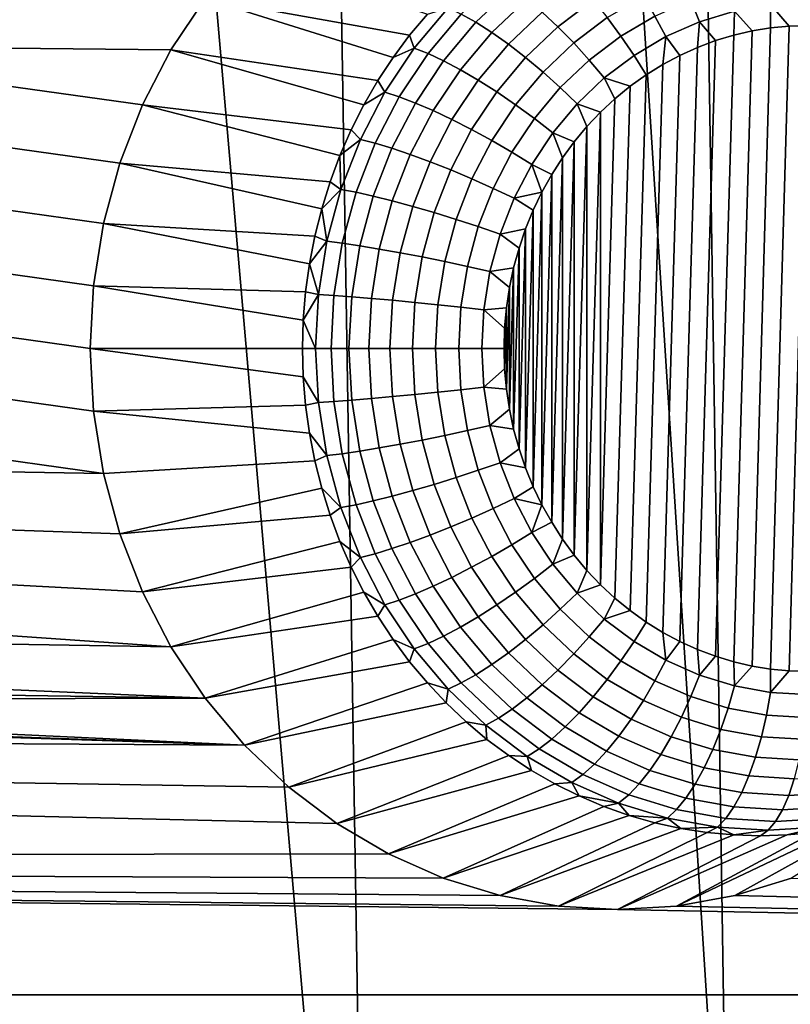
# Model space of a CAD drawing. Header units: metres. Extents: x -22 to 239, y -22 to 22.
# Tile 223 of 256: x 220.34 to 221.73, y -11.69 to -9.92. Entities that reach past the tile are written whole.
import ezdxf

# ---------------------------------------------------------------- set-up
doc = ezdxf.new("R2010")
doc.units = ezdxf.units.M
doc.layers.add('solid_10_151_033_XXX', color=7, linetype='CONTINUOUS')

msp = doc.modelspace()

# ---------------------------------------------------------------- linework, layer by layer
at = {"layer": 'solid_10_151_033_XXX'}
for points in [[(221.509644, -5.124736, 229.188583), (221.620392, -12.300325, 229.228882), (222.226196, -11.498305, 229.449387), (221.762543, -4.296438, 229.280624)], [(221.509644, -5.124736, 229.188583), (221.212708, -5.936373, 229.080505), (221.620392, -12.300325, 229.228882)], [(220.872711, -6.728633, 228.956757), (220.974655, -13.066289, 228.993851), (221.620392, -12.300325, 229.228882), (221.212708, -5.936373, 229.080505)], [(220.872711, -6.728633, 228.956757), (220.490784, -7.498912, 228.817749), (220.974655, -13.066289, 228.993851)], [(220.06813, -8.244781, 228.66391), (220.290955, -13.793871, 228.74501), (220.974655, -13.066289, 228.993851), (220.490784, -7.498912, 228.817749)], [(221.078125, -9.907588, 186.515381), (221.046265, -9.94567, 186.503799), (220.678619, -9.879889, 187.170349), (220.749466, -9.795527, 187.196121)], [(221.230667, -9.860387, 186.447739), (221.165466, -9.922379, 186.424026), (221.139145, -9.907561, 186.453049), (221.205978, -9.844003, 186.477371)], [(219.77005, -9.853551, 186.839645), (220.678619, -9.879889, 187.170349), (220.61705, -9.972219, 187.147934), (219.795609, -9.963281, 186.848953)], [(221.257065, -9.880562, 186.422241), (221.193909, -9.940626, 186.399246), (221.165466, -9.922379, 186.424026), (221.230667, -9.860387, 186.447739)], [(221.376541, -9.882643, 186.408585), (221.312958, -9.930647, 186.385437), (221.284683, -9.904136, 186.401337), (221.351166, -9.853931, 186.425537)], [(221.016556, -9.985659, 186.492981), (220.98909, -10.027418, 186.482986), (220.61705, -9.972219, 187.147934), (220.678619, -9.879889, 187.170349)], [(221.046265, -9.94567, 186.503799), (221.016556, -9.985659, 186.492981), (220.678619, -9.879889, 187.170349)], [(221.487518, -9.91134, 186.412857), (221.426331, -9.947324, 186.390594), (221.401764, -9.913978, 186.396851), (221.466568, -9.875858, 186.420441)], [(221.630798, -9.902241, 186.455795), (221.56778, -9.921562, 186.432846), (221.552094, -9.882873, 186.436371), (221.619263, -9.862279, 186.460815)], [(221.115433, -9.896461, 186.485748), (221.054596, -9.968896, 186.463608), (221.046265, -9.94567, 186.503799), (221.078125, -9.907588, 186.515381)], [(221.139145, -9.907561, 186.453049), (221.079422, -9.978683, 186.431305), (221.054596, -9.968896, 186.463608), (221.115433, -9.896461, 186.485748)], [(221.284683, -9.904136, 186.401337), (221.223892, -9.961946, 186.379211), (221.193909, -9.940626, 186.399246), (221.257065, -9.880562, 186.422241)], [(221.401764, -9.913978, 186.396851), (221.34137, -9.95958, 186.374878), (221.312958, -9.930647, 186.385437), (221.376541, -9.882643, 186.408585)], [(221.56778, -9.921562, 186.432846), (221.507187, -9.94827, 186.410797), (221.487518, -9.91134, 186.412857), (221.552094, -9.882873, 186.436371)], [(221.695557, -9.932368, 186.476303), (221.662262, -9.937819, 186.464188), (221.630798, -9.902241, 186.455795), (221.695465, -9.89055, 186.479324)], [(221.761917, -9.928057, 186.500458), (221.728806, -9.929119, 186.488403), (221.695465, -9.89055, 186.479324), (221.760941, -9.886637, 186.503159)], [(221.728806, -9.929119, 186.488403), (221.695557, -9.932368, 186.476303), (221.695465, -9.89055, 186.479324)], [(221.165466, -9.922379, 186.424026), (221.107224, -9.991748, 186.402817), (221.079422, -9.978683, 186.431305), (221.139145, -9.907561, 186.453049)], [(221.312958, -9.930647, 186.385437), (221.254837, -9.985924, 186.364288), (221.223892, -9.961946, 186.379211), (221.284683, -9.904136, 186.401337)], [(221.426331, -9.947324, 186.390594), (221.369324, -9.99037, 186.369843), (221.34137, -9.95958, 186.374878), (221.401764, -9.913978, 186.396851)], [(221.507187, -9.94827, 186.410797), (221.449799, -9.98203, 186.389908), (221.426331, -9.947324, 186.390594), (221.487518, -9.91134, 186.412857)], [(221.629105, -9.945512, 186.452118), (221.596283, -9.955446, 186.44017), (221.56778, -9.921562, 186.432846), (221.630798, -9.902241, 186.455795)], [(221.662262, -9.937819, 186.464188), (221.629105, -9.945512, 186.452118), (221.630798, -9.902241, 186.455795)], [(221.193909, -9.940626, 186.399246), (221.137466, -10.007837, 186.378708), (221.107224, -9.991748, 186.402817), (221.165466, -9.922379, 186.424026)], [(221.34137, -9.95958, 186.374878), (221.286148, -10.012092, 186.354782), (221.254837, -9.985924, 186.364288), (221.312958, -9.930647, 186.385437)], [(221.56395, -9.967608, 186.428391), (221.532242, -9.981976, 186.416855), (221.507187, -9.94827, 186.410797), (221.56778, -9.921562, 186.432846)], [(221.596283, -9.955446, 186.44017), (221.56395, -9.967608, 186.428391), (221.56778, -9.921562, 186.432846)], [(221.695557, -9.932368, 186.476303), (221.662262, -11.08018, 186.464188), (221.629105, -11.072489, 186.452118), (221.662262, -9.937819, 186.464188)], [(221.728806, -9.929119, 186.488403), (221.695557, -11.085631, 186.476303), (221.662262, -11.08018, 186.464188), (221.695557, -9.932368, 186.476303)], [(221.761917, -9.928057, 186.500458), (221.728806, -11.088881, 186.488403), (221.695557, -11.085631, 186.476303), (221.728806, -9.929119, 186.488403)], [(221.795044, -9.929119, 186.512512), (221.761917, -11.089943, 186.500458), (221.728806, -11.088881, 186.488403), (221.761917, -9.928057, 186.500458)], [(221.054596, -9.968896, 186.463608), (221.016556, -9.985659, 186.492981), (221.046265, -9.94567, 186.503799)], [(221.223892, -9.961946, 186.379211), (221.169571, -10.026636, 186.359436), (221.137466, -10.007837, 186.378708), (221.193909, -9.940626, 186.399246)], [(221.449799, -9.98203, 186.389908), (221.396301, -10.022417, 186.370438), (221.369324, -9.99037, 186.369843), (221.426331, -9.947324, 186.390594)], [(221.501419, -9.998475, 186.40564), (221.471573, -10.017042, 186.394775), (221.449799, -9.98203, 186.389908), (221.507187, -9.94827, 186.410797)], [(221.532242, -9.981976, 186.416855), (221.501419, -9.998475, 186.40564), (221.507187, -9.94827, 186.410797)], [(221.629105, -9.945512, 186.452118), (221.596283, -11.062554, 186.44017), (221.56395, -11.050392, 186.428391), (221.596283, -9.955446, 186.44017)], [(221.662262, -9.937819, 186.464188), (221.629105, -11.072489, 186.452118), (221.596283, -11.062554, 186.44017), (221.629105, -9.945512, 186.452118)], [(219.795609, -9.963281, 186.848953), (220.565674, -10.071166, 187.129227), (220.524933, -10.175818, 187.11441), (219.809509, -10.075585, 186.854019)], [(219.795609, -9.963281, 186.848953), (220.61705, -9.972219, 187.147934), (220.565674, -10.071166, 187.129227)], [(221.254837, -9.985924, 186.364288), (221.202896, -10.047779, 186.345383), (221.169571, -10.026636, 186.359436), (221.223892, -9.961946, 186.379211)], [(221.369324, -9.99037, 186.369843), (221.3172, -10.039939, 186.350876), (221.286148, -10.012092, 186.354782), (221.34137, -9.95958, 186.374878)], [(221.56395, -9.967608, 186.428391), (221.532242, -11.036025, 186.416855), (221.501419, -11.019526, 186.40564), (221.532242, -9.981976, 186.416855)], [(221.596283, -9.955446, 186.44017), (221.56395, -11.050392, 186.428391), (221.532242, -11.036025, 186.416855), (221.56395, -9.967608, 186.428391)], [(220.963928, -10.070807, 186.473831), (220.941193, -10.115679, 186.465546), (220.565674, -10.071166, 187.129227), (220.61705, -9.972219, 187.147934)], [(220.98909, -10.027418, 186.482986), (220.963928, -10.070807, 186.473831), (220.61705, -9.972219, 187.147934)], [(221.054596, -9.968896, 186.463608), (221.00177, -10.048121, 186.444382), (220.98909, -10.027418, 186.482986), (221.016556, -9.985659, 186.492981)], [(221.079422, -9.978683, 186.431305), (221.027557, -10.056473, 186.41243), (221.00177, -10.048121, 186.444382), (221.054596, -9.968896, 186.463608)], [(221.107224, -9.991748, 186.402817), (221.056625, -10.067622, 186.384399), (221.027557, -10.056473, 186.41243), (221.079422, -9.978683, 186.431305)], [(221.286148, -10.012092, 186.354782), (221.236801, -10.070852, 186.336823), (221.202896, -10.047779, 186.345383), (221.254837, -9.985924, 186.364288)], [(221.471573, -10.017042, 186.394775), (221.442871, -10.037601, 186.384338), (221.396301, -10.022417, 186.370438), (221.449799, -9.98203, 186.389908)], [(221.532242, -9.981976, 186.416855), (221.501419, -11.019526, 186.40564), (221.471573, -11.000957, 186.394775), (221.501419, -9.998475, 186.40564)], [(221.137466, -10.007837, 186.378708), (221.088455, -10.081351, 186.36087), (221.056625, -10.067622, 186.384399), (221.107224, -9.991748, 186.402817)], [(221.396301, -10.022417, 186.370438), (221.347397, -10.068923, 186.352646), (221.3172, -10.039939, 186.350876), (221.369324, -9.99037, 186.369843)], [(221.501419, -9.998475, 186.40564), (221.471573, -11.000957, 186.394775), (221.442871, -10.980399, 186.384338), (221.471573, -10.017042, 186.394775)], [(221.169571, -10.026636, 186.359436), (221.122391, -10.097393, 186.342255), (221.088455, -10.081351, 186.36087), (221.137466, -10.007837, 186.378708)], [(221.3172, -10.039939, 186.350876), (221.27063, -10.095407, 186.333923), (221.236801, -10.070852, 186.336823), (221.286148, -10.012092, 186.354782)], [(221.471573, -10.017042, 186.394775), (221.442871, -10.980399, 186.384338), (221.415512, -10.957992, 186.374374), (221.442871, -10.037601, 186.384338)], [(221.00177, -10.048121, 186.444382), (220.963928, -10.070807, 186.473831), (220.98909, -10.027418, 186.482986)], [(221.202896, -10.047779, 186.345383), (221.157791, -10.115434, 186.328964), (221.122391, -10.097393, 186.342255), (221.169571, -10.026636, 186.359436)], [(221.415512, -10.060008, 186.374374), (221.389572, -10.084173, 186.364929), (221.347397, -10.068923, 186.352646), (221.396301, -10.022417, 186.370438)], [(221.442871, -10.037601, 186.384338), (221.415512, -10.957992, 186.374374), (221.389572, -10.933826, 186.364929), (221.415512, -10.060008, 186.374374)], [(221.442871, -10.037601, 186.384338), (221.415512, -10.060008, 186.374374), (221.396301, -10.022417, 186.370438)], [(221.00177, -10.048121, 186.444382), (220.957626, -10.133143, 186.428314), (220.941193, -10.115679, 186.465546), (220.963928, -10.070807, 186.473831)], [(221.027557, -10.056473, 186.41243), (220.984192, -10.139955, 186.396652), (220.957626, -10.133143, 186.428314), (221.00177, -10.048121, 186.444382)], [(221.056625, -10.067622, 186.384399), (221.014343, -10.149047, 186.369019), (220.984192, -10.139955, 186.396652), (221.027557, -10.056473, 186.41243)], [(221.236801, -10.070852, 186.336823), (221.193954, -10.135122, 186.321228), (221.157791, -10.115434, 186.328964), (221.202896, -10.047779, 186.345383)], [(221.347397, -10.068923, 186.352646), (221.303696, -10.120963, 186.336731), (221.27063, -10.095407, 186.333923), (221.3172, -10.039939, 186.350876)], [(220.920959, -10.161881, 186.458176), (220.903259, -10.209258, 186.451752), (220.524933, -10.175818, 187.11441), (220.565674, -10.071166, 187.129227)], [(220.941193, -10.115679, 186.465546), (220.920959, -10.161881, 186.458176), (220.565674, -10.071166, 187.129227)], [(221.088455, -10.081351, 186.36087), (221.047485, -10.160243, 186.345947), (221.014343, -10.149047, 186.369019), (221.056625, -10.067622, 186.384399)], [(221.27063, -10.095407, 186.333923), (221.230179, -10.156075, 186.319199), (221.193954, -10.135122, 186.321228), (221.236801, -10.070852, 186.336823)], [(221.365143, -10.110001, 186.356033), (221.342331, -10.137373, 186.347733), (221.303696, -10.120963, 186.336731), (221.347397, -10.068923, 186.352646)], [(221.389572, -10.084173, 186.364929), (221.365143, -10.110001, 186.356033), (221.347397, -10.068923, 186.352646)], [(221.415512, -10.060008, 186.374374), (221.389572, -10.933826, 186.364929), (221.389572, -10.084173, 186.364929)], [(219.809509, -10.075585, 186.854019), (220.524933, -10.175818, 187.11441), (220.495544, -10.284422, 187.103699), (219.811493, -10.188586, 186.854736)], [(221.122391, -10.097393, 186.342255), (221.082962, -10.173326, 186.327911), (221.047485, -10.160243, 186.345947), (221.088455, -10.081351, 186.36087)], [(221.389572, -10.084173, 186.364929), (221.389572, -10.933826, 186.364929), (221.365143, -10.907999, 186.356033)], [(221.389572, -10.084173, 186.364929), (221.365143, -10.907999, 186.356033), (221.365143, -10.110001, 186.356033)], [(221.157791, -10.115434, 186.328964), (221.120087, -10.188038, 186.315231), (221.082962, -10.173326, 186.327911), (221.122391, -10.097393, 186.342255)], [(221.303696, -10.120963, 186.336731), (221.265747, -10.177883, 186.322922), (221.230179, -10.156075, 186.319199), (221.27063, -10.095407, 186.333923)], [(221.365143, -10.110001, 186.356033), (221.365143, -10.907999, 186.356033), (221.342331, -10.880628, 186.347733)], [(221.365143, -10.110001, 186.356033), (221.342331, -10.880628, 186.347733), (221.342331, -10.137373, 186.347733)], [(220.957626, -10.133143, 186.428314), (220.920959, -10.161881, 186.458176), (220.941193, -10.115679, 186.465546)], [(221.193954, -10.135122, 186.321228), (221.158127, -10.204095, 186.308182), (221.120087, -10.188038, 186.315231), (221.157791, -10.115434, 186.328964)], [(221.321182, -10.166204, 186.340042), (221.301773, -10.196414, 186.332977), (221.265747, -10.177883, 186.322922), (221.303696, -10.120963, 186.336731)], [(221.342331, -10.137373, 186.347733), (221.321182, -10.166204, 186.340042), (221.303696, -10.120963, 186.336731)], [(220.957626, -10.133143, 186.428314), (220.922684, -10.222893, 186.415604), (220.920959, -10.161881, 186.458176)], [(220.984192, -10.139955, 186.396652), (220.94989, -10.228077, 186.384155), (220.922684, -10.222893, 186.415604), (220.957626, -10.133143, 186.428314)], [(221.014343, -10.149047, 186.369019), (220.980896, -10.234998, 186.356842), (220.94989, -10.228077, 186.384155), (220.984192, -10.139955, 186.396652)], [(221.230179, -10.156075, 186.319199), (221.196365, -10.221182, 186.306885), (221.158127, -10.204095, 186.308182), (221.193954, -10.135122, 186.321228)], [(221.342331, -10.137373, 186.347733), (221.342331, -10.880628, 186.347733), (221.321182, -10.851795, 186.340042)], [(221.342331, -10.137373, 186.347733), (221.321182, -10.851795, 186.340042), (221.321182, -10.166204, 186.340042)], [(220.922684, -10.222893, 186.415604), (220.903259, -10.209258, 186.451752), (220.920959, -10.161881, 186.458176)], [(221.047485, -10.160243, 186.345947), (221.01506, -10.243521, 186.334152), (220.980896, -10.234998, 186.356842), (221.014343, -10.149047, 186.369019)], [(221.082962, -10.173326, 186.327911), (221.051758, -10.253479, 186.316559), (221.01506, -10.243521, 186.334152), (221.047485, -10.160243, 186.345947)], [(221.265747, -10.177883, 186.322922), (221.234024, -10.238967, 186.311371), (221.196365, -10.221182, 186.306885), (221.230179, -10.156075, 186.319199)], [(220.888199, -10.257649, 186.446259), (220.875793, -10.306891, 186.441742), (220.495544, -10.284422, 187.103699), (220.524933, -10.175818, 187.11441)], [(220.903259, -10.209258, 186.451752), (220.888199, -10.257649, 186.446259), (220.524933, -10.175818, 187.11441)], [(221.120087, -10.188038, 186.315231), (221.090256, -10.264679, 186.304382), (221.051758, -10.253479, 186.316559), (221.082962, -10.173326, 186.327911)], [(221.284195, -10.227878, 186.326569), (221.234024, -10.238967, 186.311371), (221.265747, -10.177883, 186.322922)], [(221.301773, -10.196414, 186.332977), (221.284195, -10.227878, 186.326569), (221.265747, -10.177883, 186.322922)], [(221.321182, -10.166204, 186.340042), (221.321182, -10.851795, 186.340042), (221.301773, -10.821586, 186.332977)], [(221.321182, -10.166204, 186.340042), (221.301773, -10.821586, 186.332977), (221.301773, -10.196414, 186.332977)], [(219.811493, -10.188586, 186.854736), (220.495544, -10.284422, 187.103699), (220.477707, -10.396064, 187.097214), (219.801559, -10.301333, 186.85112)], [(221.158127, -10.204095, 186.308182), (221.129791, -10.276901, 186.297867), (221.090256, -10.264679, 186.304382), (221.120087, -10.188038, 186.315231)], [(221.301773, -10.196414, 186.332977), (221.301773, -10.821586, 186.332977), (221.284195, -10.790122, 186.326569)], [(221.301773, -10.196414, 186.332977), (221.284195, -10.790122, 186.326569), (221.284195, -10.227878, 186.326569)], [(220.922684, -10.222893, 186.415604), (220.888199, -10.257649, 186.446259), (220.903259, -10.209258, 186.451752)], [(221.196365, -10.221182, 186.306885), (221.169601, -10.289908, 186.29715), (221.129791, -10.276901, 186.297867), (221.158127, -10.204095, 186.308182)], [(220.922684, -10.222893, 186.415604), (220.897415, -10.316239, 186.406403), (220.888199, -10.257649, 186.446259)], [(220.94989, -10.228077, 186.384155), (220.925079, -10.319732, 186.375137), (220.897415, -10.316239, 186.406403), (220.922684, -10.222893, 186.415604)], [(220.980896, -10.234998, 186.356842), (220.95668, -10.324395, 186.348022), (220.925079, -10.319732, 186.375137), (220.94989, -10.228077, 186.384155)], [(221.234024, -10.238967, 186.311371), (221.208923, -10.303447, 186.302246), (221.169601, -10.289908, 186.29715), (221.196365, -10.221182, 186.306885)], [(221.284195, -10.227878, 186.326569), (221.268494, -10.260482, 186.320862), (221.234024, -10.238967, 186.311371)], [(221.284195, -10.227878, 186.326569), (221.284195, -10.790122, 186.326569), (221.268494, -10.757519, 186.320862)], [(221.284195, -10.227878, 186.326569), (221.268494, -10.757519, 186.320862), (221.268494, -10.260482, 186.320862)], [(221.01506, -10.243521, 186.334152), (220.991623, -10.330137, 186.325623), (220.95668, -10.324395, 186.348022), (220.980896, -10.234998, 186.356842)], [(221.051758, -10.253479, 186.316559), (221.02919, -10.336846, 186.308334), (220.991623, -10.330137, 186.325623), (221.01506, -10.243521, 186.334152)], [(221.268494, -10.260482, 186.320862), (221.25473, -10.294125, 186.315857), (221.208923, -10.303447, 186.302246), (221.234024, -10.238967, 186.311371)], [(220.897415, -10.316239, 186.406403), (220.875793, -10.306891, 186.441742), (220.888199, -10.257649, 186.446259)], [(221.090256, -10.264679, 186.304382), (221.068665, -10.344392, 186.296524), (221.02919, -10.336846, 186.308334), (221.051758, -10.253479, 186.316559)], [(221.129791, -10.276901, 186.297867), (221.109283, -10.352627, 186.290405), (221.068665, -10.344392, 186.296524), (221.090256, -10.264679, 186.304382)], [(221.268494, -10.260482, 186.320862), (221.268494, -10.757519, 186.320862), (221.25473, -10.723875, 186.315857)], [(221.268494, -10.260482, 186.320862), (221.25473, -10.723875, 186.315857), (221.25473, -10.294125, 186.315857)], [(220.866119, -10.356817, 186.438217), (220.859177, -10.407258, 186.435699), (220.477707, -10.396064, 187.097214), (220.495544, -10.284422, 187.103699)], [(220.875793, -10.306891, 186.441742), (220.866119, -10.356817, 186.438217), (220.495544, -10.284422, 187.103699)], [(221.169601, -10.289908, 186.29715), (221.150253, -10.36139, 186.290115), (221.109283, -10.352627, 186.290405), (221.129791, -10.276901, 186.297867)], [(219.801559, -10.301333, 186.85112), (220.477707, -10.396064, 187.097214), (220.471756, -10.509, 187.095047), (219.779846, -10.412063, 186.843216)], [(221.208923, -10.303447, 186.302246), (221.190781, -10.370511, 186.295624), (221.150253, -10.36139, 186.290115), (221.169601, -10.289908, 186.29715)], [(221.242996, -10.328629, 186.311584), (221.233337, -10.363845, 186.30806), (221.190781, -10.370511, 186.295624), (221.208923, -10.303447, 186.302246)], [(221.25473, -10.294125, 186.315857), (221.242996, -10.328629, 186.311584), (221.208923, -10.303447, 186.302246)], [(221.25473, -10.294125, 186.315857), (221.25473, -10.723875, 186.315857), (221.242996, -10.689371, 186.311584)], [(221.25473, -10.294125, 186.315857), (221.242996, -10.689371, 186.311584), (221.242996, -10.328629, 186.311584)], [(220.897415, -10.316239, 186.406403), (220.866119, -10.356817, 186.438217), (220.875793, -10.306891, 186.441742)], [(220.897415, -10.316239, 186.406403), (220.882126, -10.412009, 186.400833), (220.866119, -10.356817, 186.438217)], [(220.925079, -10.319732, 186.375137), (220.910065, -10.413767, 186.369659), (220.882126, -10.412009, 186.400833), (220.897415, -10.316239, 186.406403)], [(220.95668, -10.324395, 186.348022), (220.942047, -10.416114, 186.342697), (220.910065, -10.413767, 186.369659), (220.925079, -10.319732, 186.375137)], [(220.991623, -10.330137, 186.325623), (220.977432, -10.419003, 186.32045), (220.942047, -10.416114, 186.342697), (220.95668, -10.324395, 186.348022)], [(221.02919, -10.336846, 186.308334), (221.015533, -10.422379, 186.30336), (220.977432, -10.419003, 186.32045), (220.991623, -10.330137, 186.325623)], [(221.068665, -10.344392, 186.296524), (221.055618, -10.426175, 186.291779), (221.015533, -10.422379, 186.30336), (221.02919, -10.336846, 186.308334)], [(221.242996, -10.328629, 186.311584), (221.242996, -10.689371, 186.311584), (221.233337, -10.654155, 186.30806)], [(221.242996, -10.328629, 186.311584), (221.233337, -10.654155, 186.30806), (221.233337, -10.363845, 186.30806)], [(220.882126, -10.412009, 186.400833), (220.859177, -10.407258, 186.435699), (220.866119, -10.356817, 186.438217)], [(221.109283, -10.352627, 186.290405), (221.096878, -10.430319, 186.285889), (221.055618, -10.426175, 186.291779), (221.068665, -10.344392, 186.296524)], [(221.150253, -10.36139, 186.290115), (221.13855, -10.434728, 186.285843), (221.096878, -10.430319, 186.285889), (221.109283, -10.352627, 186.290405)], [(221.190781, -10.370511, 186.295624), (221.179794, -10.439318, 186.291626), (221.13855, -10.434728, 186.285843), (221.150253, -10.36139, 186.290115)], [(221.225769, -10.399654, 186.305313), (221.220352, -10.435874, 186.303345), (221.179794, -10.439318, 186.291626), (221.190781, -10.370511, 186.295624)], [(221.233337, -10.363845, 186.30806), (221.225769, -10.399654, 186.305313), (221.190781, -10.370511, 186.295624)], [(221.233337, -10.363845, 186.30806), (221.233337, -10.654155, 186.30806), (221.225769, -10.618345, 186.305313)], [(221.233337, -10.363845, 186.30806), (221.225769, -10.618345, 186.305313), (221.225769, -10.399654, 186.305313)], [(220.854996, -10.458043, 186.434174), (220.853607, -10.509, 186.43367), (220.471756, -10.509, 187.095047), (220.477707, -10.396064, 187.097214)], [(220.859177, -10.407258, 186.435699), (220.854996, -10.458043, 186.434174), (220.477707, -10.396064, 187.097214)], [(220.882126, -10.412009, 186.400833), (220.854996, -10.458043, 186.434174), (220.859177, -10.407258, 186.435699)], [(221.225769, -10.399654, 186.305313), (221.225769, -10.618345, 186.305313), (221.220352, -10.582126, 186.303345)], [(221.225769, -10.399654, 186.305313), (221.220352, -10.582126, 186.303345), (221.220352, -10.435874, 186.303345)], [(219.779846, -10.412063, 186.843216), (220.471756, -10.509, 187.095047), (220.477707, -10.621936, 187.097214), (219.746628, -10.519509, 186.831116)], [(220.882126, -10.412009, 186.400833), (220.876999, -10.509, 186.398972), (220.854996, -10.458043, 186.434174)], [(220.910065, -10.413767, 186.369659), (220.905045, -10.509, 186.367844), (220.876999, -10.509, 186.398972), (220.882126, -10.412009, 186.400833)], [(220.942047, -10.416114, 186.342697), (220.937134, -10.509, 186.340912), (220.905045, -10.509, 186.367844), (220.910065, -10.413767, 186.369659)], [(220.977432, -10.419003, 186.32045), (220.972672, -10.509, 186.318726), (220.937134, -10.509, 186.340912), (220.942047, -10.416114, 186.342697)], [(221.015533, -10.422379, 186.30336), (221.010956, -10.509, 186.301697), (220.972672, -10.509, 186.318726), (220.977432, -10.419003, 186.32045)], [(221.055618, -10.426175, 186.291779), (221.051239, -10.509, 186.290176), (221.010956, -10.509, 186.301697), (221.015533, -10.422379, 186.30336)], [(221.096878, -10.430319, 186.285889), (221.092728, -10.509, 186.284378), (221.051239, -10.509, 186.290176), (221.055618, -10.426175, 186.291779)], [(221.13855, -10.434728, 186.285843), (221.134628, -10.509, 186.284424), (221.092728, -10.509, 186.284378), (221.096878, -10.430319, 186.285889)], [(221.179794, -10.439318, 186.291626), (221.176117, -10.509, 186.290298), (221.134628, -10.509, 186.284424), (221.13855, -10.434728, 186.285843)], [(221.217102, -10.47236, 186.302155), (221.216019, -10.509, 186.301758), (221.176117, -10.509, 186.290298), (221.179794, -10.439318, 186.291626)], [(221.220352, -10.435874, 186.303345), (221.217102, -10.47236, 186.302155), (221.179794, -10.439318, 186.291626)], [(221.220352, -10.435874, 186.303345), (221.220352, -10.582126, 186.303345), (221.217102, -10.545641, 186.302155)], [(221.220352, -10.435874, 186.303345), (221.217102, -10.545641, 186.302155), (221.217102, -10.47236, 186.302155)], [(220.876999, -10.509, 186.398972), (220.853607, -10.509, 186.43367), (220.854996, -10.458043, 186.434174)], [(221.217102, -10.47236, 186.302155), (221.217102, -10.545641, 186.302155), (221.216019, -10.509, 186.301758)], [(220.859177, -10.610743, 186.435699), (220.477707, -10.621936, 187.097214), (220.471756, -10.509, 187.095047), (220.854996, -10.559958, 186.434174)], [(220.853607, -10.509, 186.43367), (220.854996, -10.559958, 186.434174), (220.471756, -10.509, 187.095047)], [(220.876999, -10.509, 186.398972), (220.882126, -10.60599, 186.400833), (220.854996, -10.559958, 186.434174), (220.853607, -10.509, 186.43367)], [(220.905045, -10.509, 186.367844), (220.910065, -10.604233, 186.369659), (220.882126, -10.60599, 186.400833), (220.876999, -10.509, 186.398972)], [(220.937134, -10.509, 186.340912), (220.942047, -10.601887, 186.342697), (220.910065, -10.604233, 186.369659), (220.905045, -10.509, 186.367844)], [(220.972672, -10.509, 186.318726), (220.977432, -10.598997, 186.32045), (220.942047, -10.601887, 186.342697), (220.937134, -10.509, 186.340912)], [(221.010956, -10.509, 186.301697), (221.015533, -10.595621, 186.30336), (220.977432, -10.598997, 186.32045), (220.972672, -10.509, 186.318726)], [(221.051239, -10.509, 186.290176), (221.055618, -10.591825, 186.291779), (221.015533, -10.595621, 186.30336), (221.010956, -10.509, 186.301697)], [(221.092728, -10.509, 186.284378), (221.096878, -10.587682, 186.285889), (221.055618, -10.591825, 186.291779), (221.051239, -10.509, 186.290176)], [(221.134628, -10.509, 186.284424), (221.13855, -10.583272, 186.285843), (221.096878, -10.587682, 186.285889), (221.092728, -10.509, 186.284378)], [(221.176117, -10.509, 186.290298), (221.179794, -10.578683, 186.291626), (221.13855, -10.583272, 186.285843), (221.134628, -10.509, 186.284424)], [(221.216019, -10.509, 186.301758), (221.217102, -10.545641, 186.302155), (221.179794, -10.578683, 186.291626), (221.176117, -10.509, 186.290298)], [(219.746628, -10.519509, 186.831116), (220.477707, -10.621936, 187.097214), (220.495544, -10.733578, 187.103699), (219.702255, -10.622437, 186.814972)], [(221.217102, -10.545641, 186.302155), (221.220352, -10.582126, 186.303345), (221.179794, -10.578683, 186.291626)], [(220.882126, -10.60599, 186.400833), (220.859177, -10.610743, 186.435699), (220.854996, -10.559958, 186.434174)], [(221.096878, -10.587682, 186.285889), (221.109283, -10.665373, 186.290405), (221.068665, -10.673608, 186.296524), (221.055618, -10.591825, 186.291779)], [(221.13855, -10.583272, 186.285843), (221.150253, -10.65661, 186.290115), (221.109283, -10.665373, 186.290405), (221.096878, -10.587682, 186.285889)], [(221.179794, -10.578683, 186.291626), (221.190781, -10.647489, 186.295624), (221.150253, -10.65661, 186.290115), (221.13855, -10.583272, 186.285843)], [(221.220352, -10.582126, 186.303345), (221.225769, -10.618345, 186.305313), (221.190781, -10.647489, 186.295624), (221.179794, -10.578683, 186.291626)], [(220.910065, -10.604233, 186.369659), (220.925079, -10.698268, 186.375137), (220.897415, -10.701761, 186.406403), (220.882126, -10.60599, 186.400833)], [(220.942047, -10.601887, 186.342697), (220.95668, -10.693605, 186.348022), (220.925079, -10.698268, 186.375137), (220.910065, -10.604233, 186.369659)], [(220.977432, -10.598997, 186.32045), (220.991623, -10.687863, 186.325623), (220.95668, -10.693605, 186.348022), (220.942047, -10.601887, 186.342697)], [(221.015533, -10.595621, 186.30336), (221.02919, -10.681153, 186.308334), (220.991623, -10.687863, 186.325623), (220.977432, -10.598997, 186.32045)], [(221.055618, -10.591825, 186.291779), (221.068665, -10.673608, 186.296524), (221.02919, -10.681153, 186.308334), (221.015533, -10.595621, 186.30336)], [(219.647446, -10.719243, 186.795029), (219.702255, -10.622437, 186.814972), (220.495544, -10.733578, 187.103699)], [(220.859177, -10.610743, 186.435699), (220.866119, -10.661182, 186.438217), (220.477707, -10.621936, 187.097214)], [(220.875793, -10.711108, 186.441742), (220.495544, -10.733578, 187.103699), (220.477707, -10.621936, 187.097214), (220.866119, -10.661182, 186.438217)], [(220.882126, -10.60599, 186.400833), (220.897415, -10.701761, 186.406403), (220.866119, -10.661182, 186.438217), (220.859177, -10.610743, 186.435699)], [(221.225769, -10.618345, 186.305313), (221.233337, -10.654155, 186.30806), (221.190781, -10.647489, 186.295624)], [(221.150253, -10.65661, 186.290115), (221.169601, -10.728091, 186.29715), (221.129791, -10.741098, 186.297867), (221.109283, -10.665373, 186.290405)], [(221.190781, -10.647489, 186.295624), (221.208923, -10.714554, 186.302246), (221.169601, -10.728091, 186.29715), (221.150253, -10.65661, 186.290115)], [(221.233337, -10.654155, 186.30806), (221.242996, -10.689371, 186.311584), (221.208923, -10.714554, 186.302246), (221.190781, -10.647489, 186.295624)], [(220.897415, -10.701761, 186.406403), (220.875793, -10.711108, 186.441742), (220.866119, -10.661182, 186.438217)], [(221.068665, -10.673608, 186.296524), (221.090256, -10.753321, 186.304382), (221.051758, -10.764521, 186.316559), (221.02919, -10.681153, 186.308334)], [(221.109283, -10.665373, 186.290405), (221.129791, -10.741098, 186.297867), (221.090256, -10.753321, 186.304382), (221.068665, -10.673608, 186.296524)], [(220.95668, -10.693605, 186.348022), (220.980896, -10.783002, 186.356842), (220.94989, -10.789923, 186.384155), (220.925079, -10.698268, 186.375137)], [(220.991623, -10.687863, 186.325623), (221.01506, -10.774479, 186.334152), (220.980896, -10.783002, 186.356842), (220.95668, -10.693605, 186.348022)], [(221.02919, -10.681153, 186.308334), (221.051758, -10.764521, 186.316559), (221.01506, -10.774479, 186.334152), (220.991623, -10.687863, 186.325623)], [(221.242996, -10.689371, 186.311584), (221.25473, -10.723875, 186.315857), (221.208923, -10.714554, 186.302246)], [(220.875793, -10.711108, 186.441742), (220.888199, -10.76035, 186.446259), (220.524933, -10.842181, 187.11441), (220.495544, -10.733578, 187.103699)], [(220.897415, -10.701761, 186.406403), (220.922684, -10.795108, 186.415604), (220.888199, -10.76035, 186.446259), (220.875793, -10.711108, 186.441742)], [(220.925079, -10.698268, 186.375137), (220.94989, -10.789923, 186.384155), (220.922684, -10.795108, 186.415604), (220.897415, -10.701761, 186.406403)], [(219.647446, -10.719243, 186.795029), (220.495544, -10.733578, 187.103699), (220.524933, -10.842181, 187.11441), (219.582642, -10.80911, 186.771439)], [(221.169601, -10.728091, 186.29715), (221.196365, -10.796818, 186.306885), (221.158127, -10.813905, 186.308182), (221.129791, -10.741098, 186.297867)], [(221.208923, -10.714554, 186.302246), (221.234024, -10.779034, 186.311371), (221.196365, -10.796818, 186.306885), (221.169601, -10.728091, 186.29715)], [(221.25473, -10.723875, 186.315857), (221.268494, -10.757519, 186.320862), (221.234024, -10.779034, 186.311371), (221.208923, -10.714554, 186.302246)], [(221.129791, -10.741098, 186.297867), (221.158127, -10.813905, 186.308182), (221.120087, -10.829962, 186.315231), (221.090256, -10.753321, 186.304382)], [(220.888199, -10.76035, 186.446259), (220.903259, -10.808742, 186.451752), (220.524933, -10.842181, 187.11441)], [(220.922684, -10.795108, 186.415604), (220.903259, -10.808742, 186.451752), (220.888199, -10.76035, 186.446259)], [(221.051758, -10.764521, 186.316559), (221.082962, -10.844675, 186.327911), (221.047485, -10.857757, 186.345947), (221.01506, -10.774479, 186.334152)], [(221.090256, -10.753321, 186.304382), (221.120087, -10.829962, 186.315231), (221.082962, -10.844675, 186.327911), (221.051758, -10.764521, 186.316559)], [(221.268494, -10.757519, 186.320862), (221.284195, -10.790122, 186.326569), (221.234024, -10.779034, 186.311371)], [(221.01506, -10.774479, 186.334152), (221.047485, -10.857757, 186.345947), (221.014343, -10.868953, 186.369019), (220.980896, -10.783002, 186.356842)], [(221.234024, -10.779034, 186.311371), (221.265747, -10.840117, 186.322922), (221.230179, -10.861925, 186.319199), (221.196365, -10.796818, 186.306885)], [(221.284195, -10.790122, 186.326569), (221.265747, -10.840117, 186.322922), (221.234024, -10.779034, 186.311371)], [(220.922684, -10.795108, 186.415604), (220.957626, -10.884856, 186.428314), (220.920959, -10.856118, 186.458176), (220.903259, -10.808742, 186.451752)], [(220.94989, -10.789923, 186.384155), (220.984192, -10.878045, 186.396652), (220.957626, -10.884856, 186.428314), (220.922684, -10.795108, 186.415604)], [(220.980896, -10.783002, 186.356842), (221.014343, -10.868953, 186.369019), (220.984192, -10.878045, 186.396652), (220.94989, -10.789923, 186.384155)], [(221.196365, -10.796818, 186.306885), (221.230179, -10.861925, 186.319199), (221.193954, -10.882877, 186.321228), (221.158127, -10.813905, 186.308182)], [(221.284195, -10.790122, 186.326569), (221.301773, -10.821586, 186.332977), (221.265747, -10.840117, 186.322922)], [(219.582642, -10.80911, 186.771439), (220.524933, -10.842181, 187.11441), (220.565674, -10.946834, 187.129227), (219.508942, -10.890532, 186.744614)], [(220.903259, -10.808742, 186.451752), (220.920959, -10.856118, 186.458176), (220.565674, -10.946834, 187.129227), (220.524933, -10.842181, 187.11441)], [(221.158127, -10.813905, 186.308182), (221.193954, -10.882877, 186.321228), (221.157791, -10.902566, 186.328964), (221.120087, -10.829962, 186.315231)], [(221.120087, -10.829962, 186.315231), (221.157791, -10.902566, 186.328964), (221.122391, -10.920608, 186.342255), (221.082962, -10.844675, 186.327911)], [(221.301773, -10.821586, 186.332977), (221.321182, -10.851795, 186.340042), (221.303696, -10.897038, 186.336731), (221.265747, -10.840117, 186.322922)], [(221.082962, -10.844675, 186.327911), (221.122391, -10.920608, 186.342255), (221.088455, -10.936648, 186.36087), (221.047485, -10.857757, 186.345947)], [(221.265747, -10.840117, 186.322922), (221.303696, -10.897038, 186.336731), (221.27063, -10.922593, 186.333923), (221.230179, -10.861925, 186.319199)], [(221.321182, -10.851795, 186.340042), (221.342331, -10.880628, 186.347733), (221.303696, -10.897038, 186.336731)], [(220.920959, -10.856118, 186.458176), (220.941193, -10.902321, 186.465546), (220.565674, -10.946834, 187.129227)], [(220.957626, -10.884856, 186.428314), (220.941193, -10.902321, 186.465546), (220.920959, -10.856118, 186.458176)], [(221.014343, -10.868953, 186.369019), (221.056625, -10.950377, 186.384399), (221.027557, -10.961527, 186.41243), (220.984192, -10.878045, 186.396652)], [(221.047485, -10.857757, 186.345947), (221.088455, -10.936648, 186.36087), (221.056625, -10.950377, 186.384399), (221.014343, -10.868953, 186.369019)], [(221.230179, -10.861925, 186.319199), (221.27063, -10.922593, 186.333923), (221.236801, -10.947147, 186.336823), (221.193954, -10.882877, 186.321228)], [(220.957626, -10.884856, 186.428314), (221.00177, -10.969878, 186.444382), (220.963928, -10.947193, 186.473831), (220.941193, -10.902321, 186.465546)], [(220.984192, -10.878045, 186.396652), (221.027557, -10.961527, 186.41243), (221.00177, -10.969878, 186.444382), (220.957626, -10.884856, 186.428314)], [(221.193954, -10.882877, 186.321228), (221.236801, -10.947147, 186.336823), (221.202896, -10.970222, 186.345383), (221.157791, -10.902566, 186.328964)], [(221.342331, -10.880628, 186.347733), (221.365143, -10.907999, 186.356033), (221.347397, -10.949078, 186.352646), (221.303696, -10.897038, 186.336731)], [(219.508942, -10.890532, 186.744614), (220.565674, -10.946834, 187.129227), (220.61705, -11.045781, 187.147934), (219.427032, -10.962761, 186.714798)], [(220.941193, -10.902321, 186.465546), (220.963928, -10.947193, 186.473831), (220.61705, -11.045781, 187.147934), (220.565674, -10.946834, 187.129227)], [(221.157791, -10.902566, 186.328964), (221.202896, -10.970222, 186.345383), (221.169571, -10.991364, 186.359436), (221.122391, -10.920608, 186.342255)], [(221.303696, -10.897038, 186.336731), (221.347397, -10.949078, 186.352646), (221.3172, -10.978061, 186.350876), (221.27063, -10.922593, 186.333923)], [(221.122391, -10.920608, 186.342255), (221.169571, -10.991364, 186.359436), (221.137466, -11.010162, 186.378708), (221.088455, -10.936648, 186.36087)], [(221.27063, -10.922593, 186.333923), (221.3172, -10.978061, 186.350876), (221.286148, -11.005908, 186.354782), (221.236801, -10.947147, 186.336823)], [(221.365143, -10.907999, 186.356033), (221.389572, -10.933826, 186.364929), (221.347397, -10.949078, 186.352646)], [(221.088455, -10.936648, 186.36087), (221.137466, -11.010162, 186.378708), (221.107224, -11.026252, 186.402817), (221.056625, -10.950377, 186.384399)], [(221.389572, -10.933826, 186.364929), (221.415512, -10.957992, 186.374374), (221.396301, -10.995584, 186.370438), (221.347397, -10.949078, 186.352646)], [(220.963928, -10.947193, 186.473831), (220.98909, -10.990582, 186.482986), (220.61705, -11.045781, 187.147934)], [(221.00177, -10.969878, 186.444382), (220.98909, -10.990582, 186.482986), (220.963928, -10.947193, 186.473831)], [(221.056625, -10.950377, 186.384399), (221.107224, -11.026252, 186.402817), (221.079422, -11.039317, 186.431305), (221.027557, -10.961527, 186.41243)], [(221.236801, -10.947147, 186.336823), (221.286148, -11.005908, 186.354782), (221.254837, -11.032076, 186.364288), (221.202896, -10.970222, 186.345383)], [(221.347397, -10.949078, 186.352646), (221.396301, -10.995584, 186.370438), (221.369324, -11.02763, 186.369843), (221.3172, -10.978061, 186.350876)], [(221.415512, -10.957992, 186.374374), (221.442871, -10.980399, 186.384338), (221.396301, -10.995584, 186.370438)], [(219.338074, -11.024735, 186.682419), (219.427032, -10.962761, 186.714798), (220.61705, -11.045781, 187.147934)], [(221.00177, -10.969878, 186.444382), (221.054596, -11.049105, 186.463608), (221.016556, -11.032341, 186.492981), (220.98909, -10.990582, 186.482986)], [(221.027557, -10.961527, 186.41243), (221.079422, -11.039317, 186.431305), (221.054596, -11.049105, 186.463608), (221.00177, -10.969878, 186.444382)], [(221.202896, -10.970222, 186.345383), (221.254837, -11.032076, 186.364288), (221.223892, -11.056054, 186.379211), (221.169571, -10.991364, 186.359436)], [(220.98909, -10.990582, 186.482986), (221.016556, -11.032341, 186.492981), (220.678619, -11.138111, 187.170349), (220.61705, -11.045781, 187.147934)], [(221.169571, -10.991364, 186.359436), (221.223892, -11.056054, 186.379211), (221.193909, -11.077374, 186.399246), (221.137466, -11.010162, 186.378708)], [(221.3172, -10.978061, 186.350876), (221.369324, -11.02763, 186.369843), (221.34137, -11.05842, 186.374878), (221.286148, -11.005908, 186.354782)], [(221.471573, -11.000957, 186.394775), (221.449799, -11.03597, 186.389908), (221.396301, -10.995584, 186.370438), (221.442871, -10.980399, 186.384338)], [(221.137466, -11.010162, 186.378708), (221.193909, -11.077374, 186.399246), (221.165466, -11.095621, 186.424026), (221.107224, -11.026252, 186.402817)], [(221.286148, -11.005908, 186.354782), (221.34137, -11.05842, 186.374878), (221.312958, -11.087353, 186.385437), (221.254837, -11.032076, 186.364288)], [(221.396301, -10.995584, 186.370438), (221.449799, -11.03597, 186.389908), (221.426331, -11.070677, 186.390594), (221.369324, -11.02763, 186.369843)], [(221.471573, -11.000957, 186.394775), (221.501419, -11.019526, 186.40564), (221.507187, -11.06973, 186.410797), (221.449799, -11.03597, 186.389908)], [(219.338074, -11.024735, 186.682419), (220.61705, -11.045781, 187.147934), (220.678619, -11.138111, 187.170349), (219.243179, -11.07572, 186.647888)], [(221.107224, -11.026252, 186.402817), (221.165466, -11.095621, 186.424026), (221.139145, -11.110439, 186.453049), (221.079422, -11.039317, 186.431305)], [(221.369324, -11.02763, 186.369843), (221.426331, -11.070677, 186.390594), (221.401764, -11.104022, 186.396851), (221.34137, -11.05842, 186.374878)], [(221.501419, -11.019526, 186.40564), (221.532242, -11.036025, 186.416855), (221.507187, -11.06973, 186.410797)], [(221.016556, -11.032341, 186.492981), (221.046265, -11.07233, 186.503799), (220.678619, -11.138111, 187.170349)], [(221.054596, -11.049105, 186.463608), (221.046265, -11.07233, 186.503799), (221.016556, -11.032341, 186.492981)], [(221.079422, -11.039317, 186.431305), (221.139145, -11.110439, 186.453049), (221.115433, -11.121538, 186.485748), (221.054596, -11.049105, 186.463608)], [(221.254837, -11.032076, 186.364288), (221.312958, -11.087353, 186.385437), (221.284683, -11.113865, 186.401337), (221.223892, -11.056054, 186.379211)], [(221.449799, -11.03597, 186.389908), (221.507187, -11.06973, 186.410797), (221.487518, -11.10666, 186.412857), (221.426331, -11.070677, 186.390594)], [(221.532242, -11.036025, 186.416855), (221.56395, -11.050392, 186.428391), (221.56778, -11.096438, 186.432846), (221.507187, -11.06973, 186.410797)], [(221.054596, -11.049105, 186.463608), (221.115433, -11.121538, 186.485748), (221.078125, -11.110413, 186.515381), (221.046265, -11.07233, 186.503799)], [(221.223892, -11.056054, 186.379211), (221.284683, -11.113865, 186.401337), (221.257065, -11.137438, 186.422241), (221.193909, -11.077374, 186.399246)], [(221.34137, -11.05842, 186.374878), (221.401764, -11.104022, 186.396851), (221.376541, -11.135357, 186.408585), (221.312958, -11.087353, 186.385437)], [(221.56395, -11.050392, 186.428391), (221.596283, -11.062554, 186.44017), (221.56778, -11.096438, 186.432846)], [(221.596283, -11.062554, 186.44017), (221.629105, -11.072489, 186.452118), (221.630798, -11.115759, 186.455795), (221.56778, -11.096438, 186.432846)], [(219.143433, -11.115103, 186.611588), (219.243179, -11.07572, 186.647888), (220.678619, -11.138111, 187.170349)], [(221.046265, -11.07233, 186.503799), (221.078125, -11.110413, 186.515381), (220.749466, -11.222472, 187.196121), (220.678619, -11.138111, 187.170349)], [(221.193909, -11.077374, 186.399246), (221.257065, -11.137438, 186.422241), (221.230667, -11.157614, 186.447739), (221.165466, -11.095621, 186.424026)], [(221.426331, -11.070677, 186.390594), (221.487518, -11.10666, 186.412857), (221.466568, -11.142142, 186.420441), (221.401764, -11.104022, 186.396851)], [(221.507187, -11.06973, 186.410797), (221.56778, -11.096438, 186.432846), (221.552094, -11.135127, 186.436371), (221.487518, -11.10666, 186.412857)], [(221.629105, -11.072489, 186.452118), (221.662262, -11.08018, 186.464188), (221.630798, -11.115759, 186.455795)], [(221.662262, -11.08018, 186.464188), (221.695557, -11.085631, 186.476303), (221.695465, -11.12745, 186.479324), (221.630798, -11.115759, 186.455795)], [(221.165466, -11.095621, 186.424026), (221.230667, -11.157614, 186.447739), (221.205978, -11.173997, 186.477371), (221.139145, -11.110439, 186.453049)], [(221.312958, -11.087353, 186.385437), (221.376541, -11.135357, 186.408585), (221.351166, -11.164069, 186.425537), (221.284683, -11.113865, 186.401337)], [(221.56778, -11.096438, 186.432846), (221.630798, -11.115759, 186.455795), (221.619263, -11.155721, 186.460815), (221.552094, -11.135127, 186.436371)], [(221.695557, -11.085631, 186.476303), (221.728806, -11.088881, 186.488403), (221.695465, -11.12745, 186.479324)], [(221.728806, -11.088881, 186.488403), (221.761917, -11.089943, 186.500458), (221.760941, -11.131363, 186.503159), (221.695465, -11.12745, 186.479324)], [(219.040329, -11.142313, 186.574051), (219.143433, -11.115103, 186.611588), (220.678619, -11.138111, 187.170349)], [(221.078125, -11.110413, 186.515381), (221.112, -11.14646, 186.52771), (220.749466, -11.222472, 187.196121)], [(221.115433, -11.121538, 186.485748), (221.112, -11.14646, 186.52771), (221.078125, -11.110413, 186.515381)], [(221.139145, -11.110439, 186.453049), (221.205978, -11.173997, 186.477371), (221.183487, -11.18627, 186.510529), (221.115433, -11.121538, 186.485748)], [(221.284683, -11.113865, 186.401337), (221.351166, -11.164069, 186.425537), (221.326141, -11.189599, 186.447372), (221.257065, -11.137438, 186.422241)], [(221.401764, -11.104022, 186.396851), (221.466568, -11.142142, 186.420441), (221.444763, -11.175484, 186.433411), (221.376541, -11.135357, 186.408585)], [(221.487518, -11.10666, 186.412857), (221.552094, -11.135127, 186.436371), (221.534988, -11.172299, 186.445343), (221.466568, -11.142142, 186.420441)], [(221.630798, -11.115759, 186.455795), (221.695465, -11.12745, 186.479324), (221.688187, -11.168181, 186.485901), (221.619263, -11.155721, 186.460815)], [(221.115433, -11.121538, 186.485748), (221.183487, -11.18627, 186.510529), (221.147781, -11.18035, 186.540741), (221.112, -11.14646, 186.52771)], [(221.376541, -11.135357, 186.408585), (221.444763, -11.175484, 186.433411), (221.422531, -11.206036, 186.451508), (221.351166, -11.164069, 186.425537)], [(221.552094, -11.135127, 186.436371), (221.619263, -11.155721, 186.460815), (221.60614, -11.194116, 186.471252), (221.534988, -11.172299, 186.445343)], [(221.695465, -11.12745, 186.479324), (221.760941, -11.131363, 186.503159), (221.75798, -11.172353, 186.511307), (221.688187, -11.168181, 186.485901)], [(218.934784, -11.157098, 186.535645), (219.040329, -11.142313, 186.574051), (220.749466, -11.222472, 187.196121)], [(219.040329, -11.142313, 186.574051), (220.678619, -11.138111, 187.170349), (220.749466, -11.222472, 187.196121)], [(221.112, -11.14646, 186.52771), (221.147781, -11.18035, 186.540741), (220.828735, -11.297859, 187.224976), (220.749466, -11.222472, 187.196121)], [(221.257065, -11.137438, 186.422241), (221.326141, -11.189599, 186.447372), (221.301956, -11.211449, 186.473694), (221.230667, -11.157614, 186.447739)], [(221.466568, -11.142142, 186.420441), (221.534988, -11.172299, 186.445343), (221.516785, -11.20723, 186.459625), (221.444763, -11.175484, 186.433411)], [(218.828598, -11.15921, 186.496994), (220.749466, -11.222472, 187.196121), (213.112442, -11.176141, 184.416489)], [(218.828598, -11.15921, 186.496994), (218.934784, -11.157098, 186.535645), (220.749466, -11.222472, 187.196121)], [(221.230667, -11.157614, 186.447739), (221.301956, -11.211449, 186.473694), (221.279068, -11.229193, 186.503967), (221.205978, -11.173997, 186.477371)], [(221.351166, -11.164069, 186.425537), (221.422531, -11.206036, 186.451508), (221.400284, -11.233201, 186.474365), (221.326141, -11.189599, 186.447372)], [(221.534988, -11.172299, 186.445343), (221.60614, -11.194116, 186.471252), (221.59169, -11.230194, 186.486893), (221.516785, -11.20723, 186.459625)], [(221.619263, -11.155721, 186.460815), (221.688187, -11.168181, 186.485901), (221.679153, -11.207315, 186.497818), (221.60614, -11.194116, 186.471252)], [(221.688187, -11.168181, 186.485901), (221.75798, -11.172353, 186.511307), (221.753082, -11.211735, 186.524734), (221.679153, -11.207315, 186.497818)], [(220.915497, -11.363371, 187.256561), (221.008469, -11.418055, 187.290405), (213.421524, -11.42863, 184.528976), (213.112442, -11.176141, 184.416489)], [(220.828735, -11.297859, 187.224976), (220.915497, -11.363371, 187.256561), (213.112442, -11.176141, 184.416489)], [(220.749466, -11.222472, 187.196121), (220.828735, -11.297859, 187.224976), (213.112442, -11.176141, 184.416489)], [(221.147781, -11.18035, 186.540741), (221.185349, -11.211969, 186.554413), (220.828735, -11.297859, 187.224976)], [(221.183487, -11.18627, 186.510529), (221.185349, -11.211969, 186.554413), (221.147781, -11.18035, 186.540741)], [(221.205978, -11.173997, 186.477371), (221.279068, -11.229193, 186.503967), (221.257935, -11.242483, 186.537613), (221.183487, -11.18627, 186.510529)], [(221.183487, -11.18627, 186.510529), (221.257935, -11.242483, 186.537613), (221.224594, -11.241209, 186.568695), (221.185349, -11.211969, 186.554413)], [(221.326141, -11.189599, 186.447372), (221.400284, -11.233201, 186.474365), (221.378479, -11.256451, 186.501541), (221.301956, -11.211449, 186.473694)], [(221.444763, -11.175484, 186.433411), (221.516785, -11.20723, 186.459625), (221.497849, -11.239236, 186.478912), (221.422531, -11.206036, 186.451508)], [(221.422531, -11.206036, 186.451508), (221.497849, -11.239236, 186.478912), (221.478531, -11.267695, 186.502838), (221.400284, -11.233201, 186.474365)], [(221.516785, -11.20723, 186.459625), (221.59169, -11.230194, 186.486893), (221.576187, -11.263254, 186.507431), (221.497849, -11.239236, 186.478912)], [(221.60614, -11.194116, 186.471252), (221.679153, -11.207315, 186.497818), (221.668533, -11.24409, 186.514862), (221.59169, -11.230194, 186.486893)], [(221.679153, -11.207315, 186.497818), (221.753082, -11.211735, 186.524734), (221.746368, -11.248741, 186.543182), (221.668533, -11.24409, 186.514862)], [(221.185349, -11.211969, 186.554413), (221.224594, -11.241209, 186.568695), (220.915497, -11.363371, 187.256561), (220.828735, -11.297859, 187.224976)], [(221.301956, -11.211449, 186.473694), (221.378479, -11.256451, 186.501541), (221.357513, -11.275331, 186.532532), (221.279068, -11.229193, 186.503967)], [(221.224594, -11.241209, 186.568695), (221.265366, -11.267972, 186.583542), (220.915497, -11.363371, 187.256561)], [(221.257935, -11.242483, 186.537613), (221.265366, -11.267972, 186.583542), (221.224594, -11.241209, 186.568695)], [(221.279068, -11.229193, 186.503967), (221.357513, -11.275331, 186.532532), (221.33783, -11.289474, 186.566696), (221.257935, -11.242483, 186.537613)], [(221.257935, -11.242483, 186.537613), (221.33783, -11.289474, 186.566696), (221.307541, -11.292167, 186.598892), (221.265366, -11.267972, 186.583542)], [(221.400284, -11.233201, 186.474365), (221.478531, -11.267695, 186.502838), (221.459244, -11.292052, 186.530945), (221.378479, -11.256451, 186.501541)], [(221.497849, -11.239236, 186.478912), (221.576187, -11.263254, 186.507431), (221.559937, -11.292649, 186.532471), (221.478531, -11.267695, 186.502838)], [(221.59169, -11.230194, 186.486893), (221.668533, -11.24409, 186.514862), (221.656555, -11.277786, 186.536682), (221.576187, -11.263254, 186.507431)], [(221.378479, -11.256451, 186.501541), (221.459244, -11.292052, 186.530945), (221.440323, -11.311832, 186.562668), (221.357513, -11.275331, 186.532532)], [(221.668533, -11.24409, 186.514862), (221.746368, -11.248741, 186.543182), (221.737961, -11.282651, 186.566315), (221.656555, -11.277786, 186.536682)], [(221.265366, -11.267972, 186.583542), (221.307541, -11.292167, 186.598892), (221.008469, -11.418055, 187.290405), (220.915497, -11.363371, 187.256561)], [(221.357513, -11.275331, 186.532532), (221.440323, -11.311832, 186.562668), (221.422165, -11.326649, 186.597397), (221.33783, -11.289474, 186.566696)], [(221.478531, -11.267695, 186.502838), (221.559937, -11.292649, 186.532471), (221.543243, -11.317807, 186.561523), (221.459244, -11.292052, 186.530945)], [(221.576187, -11.263254, 186.507431), (221.656555, -11.277786, 186.536682), (221.643433, -11.307749, 186.562866), (221.559937, -11.292649, 186.532471)], [(221.656555, -11.277786, 186.536682), (221.737961, -11.282651, 186.566315), (221.728012, -11.312802, 186.593643), (221.643433, -11.307749, 186.562866)], [(221.812576, -11.307749, 186.62442), (221.728012, -11.312802, 186.593643), (221.737961, -11.282651, 186.566315), (221.819351, -11.277786, 186.595932)], [(221.307541, -11.292167, 186.598892), (221.350952, -11.313711, 186.614685), (221.008469, -11.418055, 187.290405)], [(221.33783, -11.289474, 186.566696), (221.350952, -11.313711, 186.614685), (221.307541, -11.292167, 186.598892)], [(221.33783, -11.289474, 186.566696), (221.422165, -11.326649, 186.597397), (221.350952, -11.313711, 186.614685)], [(221.459244, -11.292052, 186.530945), (221.543243, -11.317807, 186.561523), (221.526459, -11.338238, 186.594009), (221.440323, -11.311832, 186.562668)], [(221.559937, -11.292649, 186.532471), (221.643433, -11.307749, 186.562866), (221.629425, -11.333391, 186.59288), (221.543243, -11.317807, 186.561523)], [(221.350952, -11.313711, 186.614685), (221.395462, -11.332533, 186.63089), (221.106812, -11.461402, 187.326187), (221.008469, -11.418055, 187.290405)], [(221.422165, -11.326649, 186.597397), (221.395462, -11.332533, 186.63089), (221.350952, -11.313711, 186.614685)], [(221.440323, -11.311832, 186.562668), (221.526459, -11.338238, 186.594009), (221.509888, -11.353541, 186.629318), (221.422165, -11.326649, 186.597397)], [(221.643433, -11.307749, 186.562866), (221.728012, -11.312802, 186.593643), (221.716721, -11.338608, 186.624649), (221.629425, -11.333391, 186.59288)], [(221.804001, -11.333391, 186.656433), (221.716721, -11.338608, 186.624649), (221.728012, -11.312802, 186.593643), (221.812576, -11.307749, 186.62442)], [(221.422165, -11.326649, 186.597397), (221.440948, -11.348568, 186.647446), (221.395462, -11.332533, 186.63089)], [(221.422165, -11.326649, 186.597397), (221.509888, -11.353541, 186.629318), (221.440948, -11.348568, 186.647446)], [(221.543243, -11.317807, 186.561523), (221.629425, -11.333391, 186.59288), (221.614822, -11.354215, 186.626175), (221.526459, -11.338238, 186.594009)], [(221.395462, -11.332533, 186.63089), (221.440948, -11.348568, 186.647446), (221.106812, -11.461402, 187.326187)], [(221.440948, -11.348568, 186.647446), (221.487213, -11.361762, 186.664291), (221.208862, -11.492689, 187.363342), (221.106812, -11.461402, 187.326187)], [(221.509888, -11.353541, 186.629318), (221.487213, -11.361762, 186.664291), (221.440948, -11.348568, 186.647446)], [(221.526459, -11.338238, 186.594009), (221.614822, -11.354215, 186.626175), (221.599884, -11.369813, 186.662079), (221.509888, -11.353541, 186.629318)], [(221.629425, -11.333391, 186.59288), (221.716721, -11.338608, 186.624649), (221.704315, -11.359563, 186.658752), (221.614822, -11.354215, 186.626175)], [(221.86705, -11.361762, 186.802536), (221.91333, -11.348568, 186.819382), (221.732986, -11.461402, 187.554108), (221.630936, -11.492689, 187.516953)], [(221.793793, -11.354215, 186.691315), (221.704315, -11.359563, 186.658752), (221.716721, -11.338608, 186.624649), (221.804001, -11.333391, 186.656433)], [(221.487213, -11.361762, 186.664291), (221.534134, -11.372071, 186.681366), (221.208862, -11.492689, 187.363342)], [(221.509888, -11.353541, 186.629318), (221.534134, -11.372071, 186.681366), (221.487213, -11.361762, 186.664291)], [(221.509888, -11.353541, 186.629318), (221.599884, -11.369813, 186.662079), (221.534134, -11.372071, 186.681366)], [(221.86705, -11.361762, 186.802536), (221.630936, -11.492689, 187.516953), (221.526031, -11.511657, 187.478775), (221.820145, -11.372071, 186.785461)], [(221.614822, -11.354215, 186.626175), (221.704315, -11.359563, 186.658752), (221.691025, -11.37526, 186.695251), (221.599884, -11.369813, 186.662079)], [(221.782166, -11.369813, 186.728424), (221.691025, -11.37526, 186.695251), (221.704315, -11.359563, 186.658752), (221.793793, -11.354215, 186.691315)], [(221.534134, -11.372071, 186.681366), (221.581528, -11.379459, 186.698608), (221.313782, -11.511657, 187.40152), (221.208862, -11.492689, 187.363342)], [(221.581528, -11.379459, 186.698608), (221.629257, -11.383903, 186.715988), (221.313782, -11.511657, 187.40152)], [(221.629257, -11.383903, 186.715988), (221.677139, -11.385386, 186.733414), (221.419907, -11.518, 187.44014), (221.313782, -11.511657, 187.40152)], [(221.772736, -11.379459, 186.768204), (221.526031, -11.511657, 187.478775), (221.419907, -11.518, 187.44014), (221.725021, -11.383903, 186.750839)], [(221.725021, -11.383903, 186.750839), (221.419907, -11.518, 187.44014), (221.677139, -11.385386, 186.733414)], [(221.772736, -11.379459, 186.768204), (221.820145, -11.372071, 186.785461), (221.526031, -11.511657, 187.478775)], [(221.599884, -11.369813, 186.662079), (221.581528, -11.379459, 186.698608), (221.534134, -11.372071, 186.681366)], [(221.599884, -11.369813, 186.662079), (221.629257, -11.383903, 186.715988), (221.581528, -11.379459, 186.698608)], [(221.599884, -11.369813, 186.662079), (221.691025, -11.37526, 186.695251), (221.629257, -11.383903, 186.715988)], [(221.691025, -11.37526, 186.695251), (221.677139, -11.385386, 186.733414), (221.629257, -11.383903, 186.715988)], [(221.725021, -11.383903, 186.750839), (221.677139, -11.385386, 186.733414), (221.691025, -11.37526, 186.695251), (221.782166, -11.369813, 186.728424)], [(221.782166, -11.369813, 186.728424), (221.772736, -11.379459, 186.768204), (221.725021, -11.383903, 186.750839)], [(221.008469, -11.418055, 187.290405), (221.106812, -11.461402, 187.326187), (213.421524, -11.42863, 184.528976)], [(221.419907, -11.518, 187.44014), (229.102448, -11.671422, 190.236359), (213.737366, -11.671424, 184.643936), (213.421524, -11.42863, 184.528976)], [(221.313782, -11.511657, 187.40152), (221.419907, -11.518, 187.44014), (213.421524, -11.42863, 184.528976)], [(221.208862, -11.492689, 187.363342), (221.313782, -11.511657, 187.40152), (213.421524, -11.42863, 184.528976)], [(221.106812, -11.461402, 187.326187), (221.208862, -11.492689, 187.363342), (213.421524, -11.42863, 184.528976)], [(221.630936, -11.492689, 187.516953), (221.732986, -11.461402, 187.554108), (229.102448, -11.671422, 190.236359)], [(221.526031, -11.511657, 187.478775), (221.630936, -11.492689, 187.516953), (229.102448, -11.671422, 190.236359)], [(222.226196, -11.498305, 229.449387), (221.620392, -12.300325, 229.228882), (222.149567, -12.624085, 228.889328), (222.771347, -11.800925, 229.115631)], [(221.526031, -11.511657, 187.478775), (229.102448, -11.671422, 190.236359), (221.419907, -11.518, 187.44014)], [(229.102448, -11.671422, 190.236359), (228.780136, -11.904324, 190.119049), (213.737366, -11.671424, 184.643936)], [(228.780136, -11.904324, 190.119049), (214.059677, -11.904325, 184.761246), (213.737366, -11.671424, 184.643936)]]:
    msp.add_3dface(points, dxfattribs=at)

doc.saveas('drawing.dxf')
